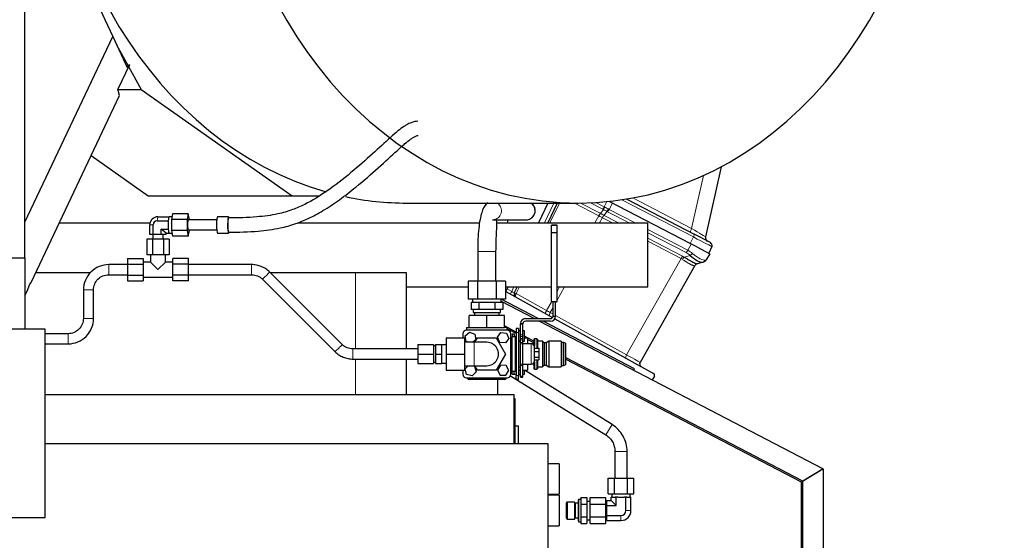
# Model space of a CAD drawing. Header units: inches. Extents: x 0 to 23760, y -13 to 16800.
# Tile 137 of 223: x 12421 to 13390, y 7403 to 7915. Entities that reach past the tile are written whole.
import ezdxf

# ---------------------------------------------------------------- set-up
doc = ezdxf.new("R2010")
doc.units = ezdxf.units.IN
doc.layers.add('254', color=7, linetype='Continuous', true_color=0xffffff)
doc.styles.add('latin_extended', font='simplex.shx')
doc.dimstyles.get("Standard").update_dxf_attribs({"dimtxt": 0.18, "dimasz": 0.18, "dimexe": 0.18, "dimexo": 0.0625, "dimgap": 0.09, "dimtad": 0, "dimtih": 1, "dimtoh": 1, "dimdec": 4, "dimzin": 0, "dimdsep": 46, "dimtxsty": 'Standard', "dimcen": 0.09, "dimadec": 0, "dimazin": 0, "dimtfac": 1, "dimtdec": 4, "dimtofl": 0, "dimtmove": 0, "dimatfit": 3, "dimfxl": 1, "dimtolj": 1, "dimtzin": 0, "dimarcsym": 0})

# ---------------------------------------------------------------- blocks, each defined once
blk = doc.blocks.new('_U5')
at = {"layer": '254', "color": 3, "linetype": 'Continuous', "lineweight": 13, "transparency": 16777216}
for p, q in [((12453.74, 8715.53), (14406.11, 8715.53)), ((14366.11, 6339.52), (14366.11, 8575.53)), ((11912.91, 6199.52), (14406.11, 6199.52))]:
    blk.add_line(p, q, dxfattribs=at)
at = {"layer": '254', "color": 3, "transparency": 16777216}
for points in [[(14389.44, 8575.53), (14342.78, 8575.53), (14366.11, 8715.53)], [(14342.78, 6339.52), (14389.44, 6339.52), (14366.11, 6199.52)]]:
    blk.add_solid(points, dxfattribs=at)
at = {"layer": 'Defpoints', "color": 0, "transparency": 16777216}
for p in [(12413.74, 8715.53), (14366.11, 8715.53), (11872.91, 6199.52)]:
    blk.add_point(p, dxfattribs=at)
at = {"layer": '254', "color": 2, "lineweight": 13, "transparency": 16777216, "insert": (14156.11, 7227.52), "char_height": 140, "attachment_point": 1, "rotation": 90, "style": 'latin_extended'}
blk.add_mtext('\\A1;2516', dxfattribs=at)

msp = doc.modelspace()

# ---------------------------------------------------------------- linework, layer by layer
at = {"layer": '254', "color": 2, "linetype": 'Continuous', "lineweight": 25}
for p, q in [((12420.111, 8097.493), (12512.766, 7898.794)), ((12426.408, 7681.03), (12426.408, 7932.019)), ((12426.408, 7716.195), (12512.766, 7898.794)), ((12512.766, 7898.794), (12526.95, 7868.375)), ((12516.603, 7890.565), (12527.922, 7870.128)), ((12529.205, 7871.018), (12517.831, 7846.97)), ((12529.205, 7871.018), (12526.571, 7869.188)), ((12526.95, 7868.375), (12529.205, 7871.018)), ((12528.387, 7869.288), (12540.921, 7846.656)), ((12432.473, 7656.789), (12519.504, 7840.811)), ((12519.504, 7840.811), (12517.831, 7846.97)), ((12517.915, 7846.656), (12540.921, 7846.656)), ((12540.921, 7846.656), (12689.367, 7742.03)), ((12491.533, 7781.669), (12547.773, 7742.03)), ((13111.344, 7770.748), (13096.09, 7701.942)), ((12547.773, 7742.03), (12689.367, 7742.03)), ((12689.367, 7742.03), (12715.519, 7742.03)), ((12802.05, 7735.019), (12970.682, 7735.019)), ((12941.016, 7735.018), (12931.718, 7715.526)), ((12950.126, 7735.019), (12940.829, 7715.526)), ((13081.126, 7695.116), (13001.953, 7736.33)), ((13018.494, 7738.993), (13084.767, 7704.494)), ((12571.678, 7724.487), (12570.52, 7719.003)), ((12587.062, 7724.487), (12571.678, 7724.487)), ((12587.062, 7724.487), (12585.905, 7719.003)), ((12588.22, 7719.003), (12587.062, 7724.487)), ((12460.259, 7715.527), (12549.522, 7715.527)), ((12549.263, 7704.018), (12549.263, 7713.518)), ((12552.422, 7704.018), (12552.422, 7713.518)), ((12556.433, 7717.559), (12567.351, 7717.559)), ((12557.286, 7721.601), (12568.204, 7721.601)), ((12567.351, 7717.559), (12567.369, 7717.643)), ((12567.351, 7717.391), (12567.351, 7717.559)), ((12568.186, 7721.516), (12568.204, 7721.601)), ((12568.204, 7721.601), (12568.222, 7721.516)), ((12571.051, 7721.518), (12568.204, 7721.518)), ((12570.52, 7719.003), (12570.52, 7708.033)), ((12585.905, 7719.003), (12570.52, 7719.003)), ((12585.905, 7719.003), (12585.905, 7708.033)), ((12615.085, 7718.518), (12587.062, 7718.518)), ((12587.062, 7718.518), (12587.062, 7718.518)), ((12588.22, 7718.518), (12588.22, 7719.003)), ((12626.764, 7721.518), (12615.846, 7721.518)), ((12615.846, 7721.518), (12615.846, 7721.518)), ((12626.764, 7721.518), (12626.764, 7721.518)), ((12694.58, 7715.527), (12873.736, 7715.527)), ((12886.39, 7718.518), (12919.174, 7718.518)), ((12890.79, 7715.527), (13039.37, 7715.527)), ((12901.093, 7718.525), (12901.093, 7715.534)), ((12944.542, 7713.295), (12944.542, 7713.291)), ((12950.042, 7713.295), (12944.542, 7713.295)), ((12944.542, 7706.009), (12944.542, 7713.292)), ((12944.542, 7713.291), (12950.042, 7713.291)), ((12950.042, 7713.295), (12950.042, 7713.291)), ((12950.042, 7706.009), (12950.042, 7713.292)), ((13039.37, 7652.527), (13039.37, 7715.527)), ((12552.422, 7704.018), (12549.263, 7704.018)), ((12552.286, 7704.018), (12552.286, 7699.518)), ((12560.444, 7704.018), (12552.422, 7704.018)), ((12565.309, 7705.435), (12560.444, 7709.476)), ((12560.444, 7704.018), (12560.444, 7709.476)), ((12560.444, 7709.476), (12567.351, 7709.476)), ((12565.309, 7704.018), (12560.444, 7704.018)), ((12562.286, 7699.518), (12562.286, 7704.018)), ((12565.309, 7705.435), (12568.204, 7705.435)), ((12565.309, 7704.018), (12565.309, 7705.435)), ((12567.351, 7709.476), (12567.351, 7709.645)), ((12567.369, 7709.392), (12567.351, 7709.476)), ((12568.204, 7705.435), (12568.186, 7705.519)), ((12568.222, 7705.519), (12568.204, 7705.435)), ((12568.204, 7705.518), (12571.051, 7705.518)), ((12570.52, 7708.033), (12571.678, 7702.548)), ((12585.905, 7708.033), (12570.52, 7708.033)), ((12587.062, 7702.548), (12571.678, 7702.548)), ((12585.905, 7708.033), (12587.062, 7702.548)), ((12587.013, 7708.534), (12587.062, 7708.518)), ((12587.062, 7708.518), (12615.085, 7708.518)), ((12587.062, 7702.548), (12588.22, 7708.033)), ((12588.22, 7708.033), (12588.22, 7708.518)), ((12615.768, 7705.544), (12615.846, 7705.518)), ((12615.846, 7705.518), (12626.764, 7705.518)), ((12626.686, 7705.544), (12626.764, 7705.518)), ((12944.542, 7638.291), (12944.542, 7706.009)), ((12944.542, 7706.009), (12950.042, 7706.009)), ((12950.042, 7638.291), (12950.042, 7706.009)), ((13100.883, 7696.104), (13084.767, 7704.494)), ((12551.801, 7699.518), (12546.316, 7699.518)), ((12546.316, 7699.518), (12546.316, 7684.018)), ((12562.771, 7699.518), (12551.801, 7699.518)), ((12551.801, 7699.518), (12551.801, 7684.018)), ((12568.256, 7699.518), (12562.771, 7699.518)), ((12562.771, 7699.518), (12562.771, 7684.018)), ((12568.256, 7699.518), (12568.256, 7684.018)), ((13087.427, 7691.835), (13081.126, 7695.116)), ((12551.801, 7684.018), (12546.316, 7684.018)), ((12549.786, 7684.018), (12549.786, 7677.018)), ((12562.771, 7684.018), (12551.801, 7684.018)), ((12568.256, 7684.018), (12562.771, 7684.018)), ((12564.786, 7677.018), (12564.786, 7684.018)), ((12871.912, 7687.518), (12871.912, 7658.325)), ((12889.912, 7658.325), (12889.912, 7687.518)), ((13087.427, 7691.835), (13100.181, 7685.196)), ((13100.181, 7685.196), (13096.735, 7679.105)), ((13102.228, 7692.199), (13099.256, 7685.678)), ((12040.908, 7681.03), (12426.408, 7681.03)), ((12426.408, 7681.03), (12426.408, 7611.019)), ((12527.286, 7680.487), (12542.786, 7680.487)), ((12527.286, 7680.487), (12527.286, 7675.003)), ((12527.286, 7675.003), (12527.286, 7664.033)), ((12527.286, 7675.003), (12542.786, 7675.003)), ((12542.786, 7680.487), (12542.786, 7675.003)), ((12549.786, 7677.018), (12542.786, 7677.018)), ((12542.786, 7675.003), (12542.786, 7664.033)), ((12549.786, 7677.018), (12557.286, 7669.518)), ((12557.286, 7669.518), (12564.786, 7677.018)), ((12571.786, 7677.018), (12564.786, 7677.018)), ((12571.786, 7675.003), (12571.786, 7680.487)), ((12587.286, 7680.487), (12571.786, 7680.487)), ((12571.786, 7664.033), (12571.786, 7675.003)), ((12587.286, 7675.003), (12571.786, 7675.003)), ((12587.286, 7675.003), (12587.286, 7680.487)), ((12587.286, 7664.033), (12587.286, 7675.003)), ((12649.441, 7674.518), (12587.286, 7674.518)), ((13085.487, 7673.432), (13031.639, 7578.256)), ((13093.618, 7677.011), (13087.727, 7675.266)), ((13094.389, 7677.24), (13093.618, 7677.011)), ((12490.801, 7666.527), (12437.058, 7666.527)), ((12527.286, 7664.033), (12527.286, 7658.548)), ((12527.286, 7664.033), (12542.786, 7664.033)), ((12542.786, 7664.033), (12542.786, 7658.548)), ((12571.786, 7658.548), (12571.786, 7664.033)), ((12587.286, 7664.033), (12571.786, 7664.033)), ((12587.286, 7664.518), (12649.441, 7664.518)), ((12587.286, 7658.548), (12587.286, 7664.033)), ((12738.522, 7595.906), (12667.116, 7667.207)), ((12751.823, 7666.527), (12667.79, 7666.527)), ((12801.76, 7666.527), (12751.823, 7666.527)), ((12801.76, 7591.52), (12801.76, 7666.527)), ((12428.477, 7648.339), (12431.141, 7655.173)), ((12431.141, 7655.173), (12432.473, 7656.789)), ((12527.286, 7658.548), (12542.786, 7658.548)), ((12542.786, 7662.018), (12571.786, 7662.018)), ((12587.286, 7658.548), (12571.786, 7658.548)), ((12660.05, 7660.13), (12731.456, 7588.829)), ((12871.674, 7658.325), (12862.437, 7658.325)), ((12862.437, 7658.325), (12862.437, 7640.325)), ((12890.15, 7658.325), (12871.674, 7658.325)), ((12871.674, 7658.325), (12871.674, 7640.325)), ((12899.387, 7658.325), (12890.15, 7658.325)), ((12890.15, 7658.325), (12890.15, 7640.325)), ((12899.387, 7658.325), (12899.387, 7640.325)), ((12426.408, 7643.963), (12428.477, 7648.339)), ((12483.912, 7649.518), (12483.912, 7621.519)), ((12493.912, 7621.519), (12493.912, 7649.518)), ((12801.76, 7652.527), (12862.44, 7652.527)), ((12899.387, 7647.742), (12899.524, 7648.029)), ((12899.388, 7652.527), (12944.541, 7652.527)), ((12899.524, 7648.029), (12900.775, 7650.651)), ((12899.524, 7648.029), (12945.642, 7622.465)), ((12901.67, 7652.528), (12900.775, 7650.651)), ((12910.78, 7652.527), (12907.944, 7646.582)), ((12950.04, 7652.527), (13039.37, 7652.527)), ((12871.674, 7640.325), (12862.437, 7640.325)), ((12867.367, 7637.325), (12865.324, 7637.325)), ((12865.324, 7637.325), (12865.324, 7630.325)), ((12866.912, 7640.325), (12866.912, 7637.325)), ((12871.075, 7637.325), (12867.367, 7637.325)), ((12873.118, 7637.325), (12871.075, 7637.325)), ((12890.15, 7640.325), (12871.674, 7640.325)), ((12877.204, 7637.325), (12873.118, 7637.325)), ((12873.118, 7637.325), (12873.118, 7630.325)), ((12884.62, 7637.325), (12877.204, 7637.325)), ((12888.706, 7637.325), (12884.62, 7637.325)), ((12890.749, 7637.325), (12888.706, 7637.325)), ((12888.706, 7637.325), (12888.706, 7630.325)), ((12899.387, 7640.325), (12890.15, 7640.325)), ((12894.457, 7637.325), (12890.749, 7637.325)), ((12896.5, 7637.325), (12894.457, 7637.325)), ((12894.912, 7637.325), (12894.912, 7640.325)), ((12894.915, 7638.521), (12927.956, 7621.321)), ((12931.535, 7621.325), (12895.032, 7640.327)), ((12895.688, 7639.985), (12895.85, 7640.325)), ((12896.5, 7637.325), (12896.5, 7630.325)), ((12944.542, 7638.291), (12950.042, 7638.291)), ((12946.042, 7623.821), (12946.042, 7638.291)), ((12948.542, 7623.821), (12948.542, 7638.291)), ((12869.221, 7630.325), (12865.324, 7630.325)), ((12867.412, 7630.325), (12867.412, 7627.325)), ((12867.412, 7627.325), (12880.912, 7627.325)), ((12868.912, 7627.325), (12868.912, 7624.525)), ((12873.118, 7630.325), (12869.221, 7630.325)), ((12880.912, 7630.325), (12873.118, 7630.325)), ((12888.706, 7630.325), (12880.912, 7630.325)), ((12880.912, 7627.325), (12894.412, 7627.325)), ((12892.603, 7630.325), (12888.706, 7630.325)), ((12896.5, 7630.325), (12892.603, 7630.325)), ((12892.912, 7624.525), (12892.912, 7627.325)), ((12894.412, 7627.325), (12894.412, 7630.325)), ((12880.912, 7624.525), (12863.591, 7624.525)), ((12863.591, 7612.525), (12863.591, 7624.525)), ((12898.232, 7624.525), (12880.912, 7624.525)), ((12880.912, 7612.525), (12880.912, 7624.525)), ((12898.232, 7612.525), (12898.232, 7624.525)), ((12913.912, 7616.322), (12916.412, 7616.322)), ((12913.912, 7605.358), (12913.912, 7616.322)), ((12913.919, 7616.579), (12916.425, 7616.579)), ((12916.412, 7605.358), (12916.412, 7616.322)), ((12918.912, 7621.322), (12943.542, 7621.322)), ((12943.542, 7618.822), (12918.912, 7618.822)), ((12932.757, 7618.822), (13211.74, 7473.593)), ((13026.217, 7572.036), (12936.34, 7618.823)), ((12947.831, 7621.252), (13044.993, 7567.394)), ((12446.408, 7611.019), (12014.908, 7611.019)), ((12468.912, 7606.519), (12446.407, 7606.519)), ((12446.408, 7425.519), (12446.408, 7611.019)), ((12857.412, 7606.525), (12857.412, 7602.518)), ((12859.655, 7604.49), (12863.985, 7608.06)), ((12860.912, 7612.525), (12863.591, 7612.525)), ((12860.912, 7612.525), (12860.912, 7610.025)), ((12900.912, 7610.025), (12860.912, 7610.025)), ((12863.591, 7612.525), (12880.912, 7612.525)), ((12863.985, 7608.06), (12869.242, 7606.095)), ((12869.242, 7606.095), (12870.169, 7600.561)), ((12880.912, 7612.525), (12898.232, 7612.525)), ((12891.331, 7603.117), (12894.634, 7607.654)), ((12894.634, 7607.654), (12900.214, 7607.063)), ((12900.912, 7612.525), (12898.232, 7612.525)), ((12909.918, 7608.163), (12898.233, 7614.246)), ((12898.662, 7612.525), (12898.239, 7612.745)), ((12900.214, 7607.063), (12902.493, 7601.934)), ((12900.912, 7610.025), (12900.912, 7612.525)), ((12909.913, 7606.668), (12900.914, 7611.353)), ((12904.412, 7566.525), (12904.412, 7606.525)), ((12905.912, 7606.525), (12907.912, 7606.525)), ((12905.912, 7606.525), (12905.912, 7603.525)), ((12907.912, 7606.525), (12907.912, 7603.525)), ((12909.912, 7611.525), (12909.912, 7607.525)), ((12911.912, 7611.525), (12909.912, 7611.525)), ((12909.912, 7607.525), (12909.912, 7565.525)), ((12911.912, 7611.525), (12911.912, 7607.525)), ((12913.912, 7609.225), (12911.912, 7609.225)), ((12911.912, 7607.525), (12911.912, 7565.525)), ((12917.912, 7609.225), (12916.412, 7609.225)), ((12917.912, 7604.225), (12917.912, 7609.225)), ((12446.407, 7596.519), (12468.912, 7596.519)), ((12812.861, 7596.018), (12828.361, 7596.018)), ((12812.861, 7596.018), (12812.861, 7586.518)), ((12828.361, 7596.018), (12828.361, 7586.518)), ((12830.286, 7596.018), (12830.286, 7586.518)), ((12830.286, 7596.018), (12836.286, 7596.018)), ((12836.286, 7596.018), (12836.286, 7586.518)), ((12840.912, 7602.519), (12840.912, 7586.519)), ((12840.912, 7602.519), (12858.912, 7602.519)), ((12858.912, 7602.519), (12858.912, 7586.519)), ((12868.412, 7598.018), (12858.912, 7598.018)), ((12860.582, 7598.955), (12859.655, 7604.49)), ((12863.089, 7598.018), (12860.582, 7598.955)), ((12870.169, 7600.561), (12867.086, 7598.018)), ((12869.076, 7598.018), (12871.674, 7602.518)), ((12869.077, 7598.018), (12871.675, 7602.519)), ((12871.674, 7602.518), (12871.675, 7602.518)), ((12871.675, 7602.519), (12890.15, 7602.519)), ((12890.149, 7602.519), (12899.387, 7586.519)), ((12893.61, 7597.988), (12891.331, 7603.117)), ((12899.19, 7597.397), (12893.61, 7597.988)), ((12902.493, 7601.934), (12899.19, 7597.397)), ((12904.412, 7602.525), (12905.912, 7602.525)), ((12905.012, 7601.522), (12904.412, 7600.922)), ((12905.012, 7571.522), (12905.012, 7601.522)), ((12905.912, 7601.522), (12905.012, 7601.522)), ((12905.912, 7603.525), (12905.912, 7603.522)), ((12905.912, 7569.522), (12905.912, 7603.522)), ((12908.812, 7603.522), (12905.912, 7603.522)), ((12907.912, 7603.525), (12907.912, 7603.522)), ((12911.912, 7599.225), (12913.912, 7599.225)), ((12913.912, 7599.025), (12911.912, 7599.025)), ((12913.912, 7603.879), (12913.912, 7605.358)), ((12913.912, 7601.862), (12913.912, 7603.879)), ((12913.912, 7600.447), (12913.912, 7601.862)), ((12913.912, 7597.901), (12913.912, 7600.447)), ((12913.912, 7596.495), (12913.912, 7597.901)), ((12913.912, 7576.558), (12913.912, 7596.495)), ((12916.412, 7603.879), (12916.412, 7605.358)), ((12916.412, 7601.862), (12916.412, 7603.879)), ((12916.412, 7600.447), (12916.412, 7601.862)), ((12916.412, 7597.901), (12916.412, 7600.447)), ((12916.412, 7599.225), (12917.912, 7599.225)), ((12916.412, 7596.495), (12916.412, 7597.901)), ((12924.412, 7596.522), (12916.412, 7596.522)), ((12916.412, 7576.558), (12916.412, 7596.495)), ((12917.912, 7599.225), (12917.912, 7604.225)), ((12917.912, 7602.525), (12920.912, 7602.525)), ((12920.75, 7602.525), (12917.918, 7603.999)), ((12920.912, 7602.525), (12920.912, 7596.522)), ((12926.944, 7596.525), (12920.912, 7596.525)), ((12927.219, 7599.157), (12920.913, 7602.44)), ((12927.212, 7597.663), (12920.92, 7600.938)), ((12927.712, 7601.525), (12927.212, 7601.025)), ((12927.212, 7601.025), (12927.212, 7595.122)), ((12927.712, 7601.525), (12927.712, 7594.187)), ((12930.212, 7601.525), (12927.712, 7601.525)), ((12930.212, 7601.525), (12930.212, 7592.28)), ((12930.712, 7601.025), (12930.212, 7601.525)), ((12930.712, 7601.025), (12930.712, 7592.28)), ((12935.712, 7599.025), (12930.912, 7599.025)), ((12935.712, 7599.025), (12935.712, 7574.025)), ((12937.212, 7597.525), (12935.712, 7599.025)), ((12937.212, 7597.525), (12937.212, 7575.525)), ((12939.212, 7597.525), (12937.212, 7597.525)), ((12942.012, 7599.025), (12939.212, 7597.525)), ((12939.212, 7597.525), (12939.212, 7575.525)), ((12942.012, 7599.025), (12942.012, 7574.025)), ((12953.912, 7599.025), (12942.012, 7599.025)), ((12953.912, 7599.025), (12953.912, 7574.025)), ((12954.412, 7597.825), (12953.912, 7599.025)), ((12954.412, 7597.825), (12954.412, 7575.225)), ((12956.412, 7597.825), (12954.412, 7597.825)), ((12956.412, 7597.825), (12956.412, 7575.225)), ((12958.412, 7597.025), (12956.412, 7597.825)), ((12958.412, 7597.025), (12958.412, 7576.025)), ((12812.861, 7591.518), (12749.131, 7591.518)), ((12812.861, 7586.518), (12828.361, 7586.518)), ((12812.861, 7586.518), (12812.861, 7577.018)), ((12830.286, 7594.518), (12828.361, 7594.518)), ((12828.361, 7586.518), (12828.361, 7577.018)), ((12830.286, 7586.518), (12830.286, 7577.018)), ((12830.286, 7586.518), (12836.286, 7586.518)), ((12840.912, 7595.518), (12836.286, 7595.518)), ((12836.286, 7586.518), (12836.286, 7577.018)), ((12840.912, 7586.519), (12840.912, 7570.519)), ((12840.912, 7586.519), (12858.912, 7586.519)), ((12858.912, 7586.519), (12858.912, 7570.519)), ((12899.388, 7586.519), (12890.15, 7570.519)), ((12927.912, 7580.022), (12927.912, 7593.022)), ((12927.912, 7592.281), (12931.912, 7592.281)), ((12927.912, 7589.049), (12931.912, 7589.049)), ((12931.912, 7592.281), (12931.912, 7589.049)), ((12931.912, 7589.049), (12931.912, 7583.29)), ((12749.131, 7581.518), (12812.861, 7581.518)), ((12801.76, 7546.527), (12801.76, 7581.518)), ((12812.861, 7577.018), (12828.361, 7577.018)), ((12828.361, 7578.518), (12830.286, 7578.518)), ((12830.286, 7577.018), (12836.286, 7577.018)), ((12836.286, 7577.518), (12840.912, 7577.518)), ((12913.912, 7575.153), (12913.912, 7576.558)), ((12916.412, 7575.153), (12916.412, 7576.558)), ((12916.412, 7576.522), (12924.412, 7576.522)), ((12920.912, 7576.522), (12920.912, 7570.525)), ((12926.944, 7576.525), (12924.567, 7576.525)), ((12927.212, 7577.921), (12927.212, 7572.025)), ((12927.712, 7578.855), (12927.712, 7571.525)), ((12927.912, 7583.29), (12931.912, 7583.29)), ((12927.912, 7580.763), (12931.912, 7580.763)), ((12930.212, 7580.762), (12930.212, 7571.525)), ((12930.712, 7580.763), (12930.712, 7572.025)), ((12931.912, 7583.29), (12931.912, 7580.763)), ((13190.629, 7460.536), (12958.405, 7581.425)), ((13191.739, 7461.457), (12958.412, 7582.919)), ((12840.912, 7570.519), (12858.912, 7570.519)), ((12857.412, 7570.519), (12857.412, 7566.525)), ((12858.912, 7575.018), (12868.412, 7575.018)), ((12859.474, 7571.912), (12862.506, 7575.018)), ((12860.992, 7566.51), (12859.474, 7571.912)), ((12870.35, 7569.138), (12866.43, 7565.123)), ((12866.96, 7575.018), (12868.832, 7574.541)), ((12868.832, 7574.541), (12870.35, 7569.138)), ((12871.674, 7570.518), (12869.076, 7575.019)), ((12871.675, 7570.519), (12869.077, 7575.019)), ((12890.15, 7570.518), (12871.674, 7570.518)), ((12890.15, 7570.519), (12871.675, 7570.519)), ((12894.291, 7575.487), (12891.304, 7570.736)), ((12891.304, 7570.736), (12893.926, 7565.774)), ((12899.898, 7575.276), (12894.291, 7575.487)), ((12899.533, 7565.563), (12902.52, 7570.315)), ((12902.52, 7570.315), (12899.898, 7575.276)), ((12904.412, 7572.122), (12905.012, 7571.522)), ((12904.412, 7570.525), (12905.912, 7570.525)), ((12905.012, 7571.522), (12905.912, 7571.522)), ((12905.912, 7566.525), (12905.912, 7569.525)), ((12905.912, 7569.522), (12908.812, 7569.522)), ((12907.912, 7566.525), (12907.912, 7569.525)), ((12907.912, 7566.833), (12909.912, 7566.833)), ((12911.912, 7574.018), (12913.912, 7574.018)), ((12911.912, 7570.525), (12913.912, 7570.525)), ((12911.912, 7566.833), (12913.912, 7566.833)), ((12913.912, 7564.772), (12913.912, 7575.153)), ((12916.412, 7564.772), (12916.412, 7575.153)), ((12916.412, 7570.525), (12920.912, 7570.525)), ((12916.412, 7566.833), (12917.912, 7566.833)), ((12917.912, 7566.833), (12917.912, 7570.525)), ((13004.251, 7517.091), (12918.094, 7570.525)), ((12927.212, 7572.025), (12927.712, 7571.525)), ((12927.712, 7571.525), (12930.212, 7571.525)), ((12930.212, 7571.525), (12930.712, 7572.025)), ((12930.912, 7574.025), (12935.712, 7574.025)), ((12935.712, 7574.025), (12937.212, 7575.525)), ((12937.212, 7575.525), (12939.212, 7575.525)), ((12939.212, 7575.525), (12942.012, 7574.025)), ((12942.012, 7574.025), (12953.912, 7574.025)), ((12953.912, 7574.025), (12954.412, 7575.225)), ((12954.412, 7575.225), (12956.412, 7575.225)), ((12956.412, 7575.225), (12958.412, 7576.025)), ((13025.452, 7570.568), (13026.217, 7572.036)), ((12860.912, 7563.025), (12900.912, 7563.025)), ((12866.43, 7565.123), (12860.992, 7566.51)), ((12897.912, 7561.525), (12863.912, 7561.525)), ((12891.537, 7561.526), (12891.537, 7546.527)), ((12893.926, 7565.774), (12899.533, 7565.563)), ((12904.103, 7565.082), (12997.926, 7506.893)), ((12905.912, 7566.525), (12907.912, 7566.525)), ((12909.912, 7561.525), (12909.912, 7565.525)), ((12911.912, 7561.525), (12909.912, 7561.525)), ((12911.912, 7561.525), (12911.912, 7565.525)), ((12913.912, 7563.822), (12913.912, 7564.772)), ((12913.912, 7564.772), (12916.412, 7564.772)), ((12913.912, 7563.822), (12916.412, 7563.822)), ((12916.412, 7563.822), (12916.412, 7564.772)), ((13045.764, 7564.66), (13043.725, 7561.056)), ((12446.394, 7546.527), (12907.907, 7546.527)), ((12908.916, 7542.519), (12907.894, 7542.519)), ((12907.907, 7498.508), (12907.907, 7546.527)), ((12908.916, 7527.519), (12908.916, 7542.519)), ((12908.916, 7498.518), (12908.916, 7527.519)), ((12911.916, 7515.519), (12908.916, 7515.519)), ((12911.916, 7498.518), (12911.916, 7515.519)), ((12446.408, 7498.519), (12940.941, 7498.519)), ((12940.941, 7498.519), (12940.941, 7345.115)), ((13006.912, 7490.746), (13006.912, 7464.519)), ((13018.912, 7464.519), (13018.912, 7490.746)), ((12951.916, 7478.519), (12940.941, 7478.519)), ((12951.916, 7478.519), (12951.916, 7463.519)), ((13211.63, 7473.279), (13190.629, 7460.536)), ((13211.74, 7473.593), (13191.739, 7461.457)), ((13211.74, 7473.593), (13211.713, 6945.766)), ((12951.916, 7463.519), (12951.916, 7448.519)), ((13000.21, 7464.519), (13006.561, 7464.519)), ((13000.21, 7449.019), (13000.21, 7464.519)), ((13006.561, 7464.519), (13019.263, 7464.519)), ((13006.561, 7449.019), (13006.561, 7464.519)), ((13019.263, 7464.519), (13025.614, 7464.519)), ((13019.263, 7449.019), (13019.263, 7464.519)), ((13025.614, 7449.019), (13025.614, 7464.519)), ((13190.604, 6950.592), (13190.629, 7460.536)), ((13191.714, 6950.66), (13191.739, 7461.457)), ((12940.941, 7448.519), (12951.916, 7448.519)), ((12951.916, 7447.519), (12940.941, 7447.519)), ((12951.916, 7447.519), (12951.916, 7432.519)), ((12971.067, 7443.517), (12970.912, 7442.417)), ((12970.912, 7442.417), (12970.912, 7422.62)), ((12971.067, 7443.517), (12971.067, 7421.52)), ((12973.512, 7443.517), (12971.067, 7443.517)), ((12973.512, 7445.22), (12973.512, 7438.869)), ((12973.512, 7445.22), (12979.412, 7445.22)), ((12979.412, 7445.22), (12979.412, 7438.869)), ((12982.412, 7441.517), (12979.412, 7441.517)), ((12982.412, 7438.869), (12982.412, 7445.22)), ((12982.412, 7445.22), (12997.912, 7445.22)), ((12997.912, 7438.869), (12997.912, 7445.22)), ((12998.912, 7442.333), (13003.097, 7442.333)), ((12998.912, 7437.426), (12998.912, 7442.333)), ((13000.21, 7449.019), (13006.561, 7449.019)), ((13004.072, 7445.519), (13003.097, 7445.519)), ((13003.097, 7442.333), (13003.097, 7445.519)), ((13008.005, 7437.426), (13003.097, 7442.333)), ((13003.912, 7449.019), (13003.912, 7445.519)), ((13004.072, 7445.519), (13007.03, 7445.519)), ((13006.561, 7449.019), (13019.263, 7449.019)), ((13008.005, 7445.519), (13007.03, 7445.519)), ((13009.954, 7445.519), (13008.005, 7445.519)), ((13008.005, 7437.426), (13008.005, 7445.519)), ((13009.954, 7445.519), (13015.87, 7445.519)), ((13017.819, 7445.519), (13015.87, 7445.519)), ((13018.794, 7445.519), (13017.819, 7445.519)), ((13017.819, 7432.519), (13017.819, 7445.519)), ((13018.794, 7445.519), (13021.752, 7445.519)), ((13019.263, 7449.019), (13025.614, 7449.019)), ((13022.727, 7445.519), (13021.752, 7445.519)), ((13021.912, 7445.519), (13021.912, 7449.019)), ((13022.727, 7432.519), (13022.727, 7445.519)), ((12951.916, 7432.519), (12951.916, 7417.519)), ((12958.912, 7439.889), (12958.912, 7425.148)), ((12959.87, 7440.848), (12959.87, 7424.189)), ((12967.167, 7440.848), (12959.87, 7440.848)), ((12967.167, 7440.848), (12967.167, 7424.189)), ((12967.762, 7439.816), (12967.762, 7425.221)), ((12970.912, 7439.816), (12967.762, 7439.816)), ((12973.512, 7438.869), (12973.512, 7426.168)), ((12973.512, 7438.869), (12979.412, 7438.869)), ((12979.412, 7438.869), (12979.412, 7426.168)), ((12982.412, 7426.168), (12982.412, 7438.869)), ((12982.412, 7438.869), (12997.912, 7438.869)), ((12997.912, 7426.168), (12997.912, 7438.869)), ((12998.912, 7438.516), (12997.912, 7438.516)), ((12998.912, 7427.611), (12998.912, 7437.426)), ((12998.912, 7437.426), (13008.005, 7437.426)), ((12042.307, 7425.519), (12446.408, 7425.519)), ((12959.87, 7424.189), (12967.167, 7424.189)), ((12967.762, 7425.221), (12970.912, 7425.221)), ((12970.912, 7422.62), (12971.067, 7421.52)), ((12971.067, 7421.52), (12973.512, 7421.52)), ((12973.512, 7426.168), (12973.512, 7419.817)), ((12973.512, 7426.168), (12979.412, 7426.168)), ((12979.412, 7426.168), (12979.412, 7419.817)), ((12979.412, 7423.52), (12982.412, 7423.52)), ((12982.412, 7419.817), (12982.412, 7426.168)), ((12982.412, 7426.168), (12997.912, 7426.168)), ((12997.912, 7426.521), (12998.912, 7426.521)), ((12997.912, 7419.817), (12997.912, 7426.168)), ((12998.912, 7422.704), (12998.912, 7427.611)), ((12998.912, 7427.611), (13012.912, 7427.611)), ((12998.912, 7422.704), (13012.912, 7422.704)), ((12940.941, 7417.519), (12951.916, 7417.519)), ((12973.512, 7419.817), (12979.412, 7419.817)), ((12982.412, 7419.817), (12997.912, 7419.817))]:
    msp.add_line(p, q, dxfattribs=at)
at = {"layer": '254', "color": 110, "linetype": 'Continuous', "lineweight": 13}
for p, q in [((13082.444, 7709.977), (13094.023, 7762.209)), ((12937.505, 7715.526), (12946.802, 7735.017)), ((12952.268, 7735.018), (12942.97, 7715.526)), ((12991.036, 7722.604), (12967.188, 7735.019)), ((12973.092, 7735.029), (12992.336, 7725.01)), ((12994.965, 7728.997), (12982.9, 7735.277)), ((12988.294, 7735.556), (12996.267, 7731.405)), ((12996.267, 7731.405), (12998.898, 7736.399)), ((13004.482, 7735.014), (13001.222, 7728.826)), ((13002.161, 7736.737), (13001.953, 7736.33)), ((13084.098, 7701.637), (13013.775, 7738.245)), ((13024.612, 7740.082), (13082.444, 7709.977)), ((12987.145, 7715.526), (12991.036, 7722.604)), ((12992.811, 7724.756), (12995.611, 7728.647)), ((12999.055, 7726.854), (12996.224, 7722.92)), ((12996.224, 7722.92), (13010.427, 7715.527)), ((13020.84, 7715.527), (12999.696, 7726.534)), ((13001.222, 7728.826), (13026.769, 7715.527)), ((12552.422, 7713.518), (12549.263, 7713.518)), ((12556.433, 7717.559), (12557.286, 7721.601)), ((12994.686, 7720.654), (12991.867, 7715.526)), ((13004.535, 7715.527), (12994.706, 7720.644)), ((13077.065, 7686.258), (13039.369, 7705.881)), ((13039.371, 7708.967), (13078.59, 7688.551)), ((13039.369, 7700.461), (13073.546, 7682.669)), ((13072.029, 7680.392), (13039.369, 7697.394)), ((13078.59, 7688.551), (13082.037, 7694.642)), ((13081.126, 7695.116), (13084.098, 7701.637)), ((12889.912, 7687.518), (12871.913, 7687.518)), ((13075.047, 7681.811), (13081.007, 7683.577)), ((12508.912, 7674.518), (12508.912, 7664.518)), ((12649.441, 7674.518), (12649.441, 7669.518)), ((13018.432, 7585.66), (13072.029, 7680.392)), ((12649.441, 7669.518), (12649.441, 7664.518)), ((12751.823, 7591.52), (12751.823, 7666.527)), ((12660.05, 7660.13), (12660.05, 7660.13)), ((12493.912, 7649.518), (12483.912, 7649.518)), ((12900.775, 7650.651), (12905.351, 7648.114)), ((12905.351, 7648.114), (12907.457, 7652.528)), ((12912.922, 7652.528), (12909.762, 7645.903)), ((12909.762, 7645.903), (12939.741, 7629.285)), ((12957.239, 7652.528), (12950.042, 7639.436)), ((12950.043, 7648.026), (12952.517, 7652.528)), ((12939.741, 7629.285), (12944.692, 7638.292)), ((12949.414, 7638.292), (12948.543, 7636.707)), ((12946.042, 7632.158), (12943.358, 7627.275)), ((12943.358, 7627.275), (12946.043, 7625.786)), ((12493.912, 7621.519), (12483.912, 7621.519)), ((12948.543, 7624.401), (13018.432, 7585.66)), ((12468.912, 7606.519), (12468.912, 7601.519)), ((12911.912, 7607.525), (12909.912, 7607.525)), ((12468.912, 7601.519), (12468.912, 7596.519)), ((12868.412, 7598.018), (12868.412, 7575.018)), ((12905.912, 7603.525), (12907.912, 7603.525)), ((12908.812, 7569.522), (12908.812, 7603.522)), ((12913.912, 7605.358), (12916.412, 7605.358)), ((12913.912, 7603.879), (12916.412, 7603.879)), ((12913.912, 7601.862), (12916.412, 7601.862)), ((12913.912, 7600.447), (12916.412, 7600.447)), ((12913.912, 7597.901), (12916.412, 7597.901)), ((12913.912, 7596.495), (12916.412, 7596.495)), ((12924.412, 7576.522), (12924.412, 7596.522)), ((12930.912, 7599.025), (12930.912, 7592.281)), ((12749.131, 7591.518), (12749.131, 7586.518)), ((12749.131, 7586.518), (12749.131, 7581.518)), ((12751.823, 7546.527), (12751.823, 7581.518)), ((12913.912, 7576.558), (12916.412, 7576.558)), ((12930.912, 7580.762), (12930.912, 7574.025)), ((12913.912, 7575.153), (12916.412, 7575.153)), ((12911.912, 7565.525), (12909.912, 7565.525)), ((12908.916, 7527.519), (12907.894, 7527.519)), ((12997.926, 7506.893), (13004.251, 7517.091)), ((13017.819, 7432.519), (13022.727, 7432.519)), ((13012.912, 7427.611), (13012.912, 7422.704))]:
    msp.add_line(p, q, dxfattribs=at)
at = {"layer": '254', "color": 2, "linetype": 'Continuous', "lineweight": 25}
for centre, radius, start, end in [((13099.995, 7701.076), 4, 167.5, 242.5), ((13099.498, 7693.443), 3, 335.5, 62.5), ((13088.969, 7671.462), 4, 106.5, 150.5), ((13093.253, 7681.075), 4, 286.5, 330.5), ((12910.652, 7645.291), 3, 154.5, 241), ((12918.912, 7616.322), 5, 177.054675, 180), ((12918.912, 7616.322), 5, 90, 177.054675), ((12918.912, 7616.322), 2.5, 174.101531, 180), ((12918.912, 7616.322), 2.5, 90, 174.101531), ((12943.542, 7623.822), 2.5, 270, 0), ((12943.542, 7623.822), 5, 270, 0), ((12860.912, 7606.525), 3.5, 90, 180), ((12900.912, 7606.525), 3.5, 0, 90), ((12880.912, 7586.519), 11.5, 269.971875, 89.9775), ((12924.412, 7593.022), 3.5, 0, 90), ((12925.212, 7597.525), 2, 306.094219, 0), ((12930.912, 7599.225), 0.2, 180, 270), ((12924.412, 7580.022), 3.5, 270, 0), ((12925.212, 7575.525), 2, 0, 53.734219), ((13034.25, 7576.779), 3, 150.5, 241), ((12930.912, 7573.825), 0.2, 90, 180), ((13044.023, 7565.645), 2, 330.5, 61), ((12860.912, 7566.525), 3.5, 180, 270), ((12863.912, 7564.525), 3, 210.000938, 270), ((12897.912, 7564.525), 3, 270, 329.999062), ((12900.912, 7566.525), 3.5, 270, 0), ((13012.912, 7432.519), 9.815, 270, 0), ((13012.912, 7432.519), 4.907, 270, 0)]:
    msp.add_arc(centre, radius, start, end, dxfattribs=at)
for centre, major_axis, ratio, start_param, end_param in [((12802.05, 8165.519), (0, -430.5), 0.819152, 3.2347167, 6.0565507), ((12970.682, 8165.519), (0, -430.5), 0.819152, 3.2347167, 9.3316539), ((12802.05, 8165.519), (0, -430.5), 0.819152, 6.1113279, 6.2831853), ((12557.286, 7713.518), (0, -8.083), 0.9925462, 3.1415927, 4.712389), ((12556.433, 7713.518), (0, 4.041), 0.9925462, 0, 1.5707963), ((12568.204, 7713.518), (0, -8), 0.1218693, 4.2070285, 5.2177495), ((12568.204, 7713.518), (0, -8), 0.1218693, 4.1705519, 4.2070285), ((12568.204, 7713.518), (0, -8), 0.1218693, 3.1598309, 4.1705519), ((12568.204, 7713.518), (0, -8), 0.1218693, 3.1233544, 3.1598309), ((12587.062, 7713.518), (0, 5), 0.1218693, 0, 3.0610722), ((12615.846, 7713.518), (0, 8), 0.1218693, 0, 3.0610722), ((12626.764, 7713.518), (0, 8), 0.1218693, 0, 3.0610722), ((12886.39, 7727.518), (0, 9), 0.9905777, 3.1415927, 3.1939198), ((12568.204, 7713.518), (0, -8), 0.1218693, 5.2177495, 5.254226), ((12568.204, 7713.518), (0, -8), 0.1218693, 5.254226, 6.264947), ((12568.204, 7713.518), (0, -8), 0.1218693, 6.264947, 6.3014236), ((13077.811, 7700.489), (-16.664, 23.061), 0.3072628, 2.1502579, 3.0340948), ((13088.863, 7671.431), (1.136, -3.835), 0.9934032, 3.1415927, 3.910304)]:
    msp.add_ellipse(centre, major_axis=major_axis, ratio=ratio, start_param=start_param, end_param=end_param, dxfattribs=at)
at = {"layer": '254', "color": 110, "linetype": 'Continuous', "lineweight": 13}
for centre, major_axis, ratio, start_param, end_param in [((12886.39, 7727.518), (0, 9), 0.9905777, 3.1939198, 5.6974746), ((12919.174, 7727.518), (0, 9), 0.9905777, 3.1415927, 5.6974746), ((12991.094, 7722.413), (-1.847, -3.548), 0.0348995, 3.9095375, 4.6767843), ((12978.762, 7701.756), (14.681, 19.331), 0.8196686, 0.1204999, 0.1429534), ((12991.568, 7722.159), (-1.926, -3.506), 0.058133, 3.9105847, 4.6776128), ((12980.005, 7704.353), (23.608, 7.311), 0.9433493, 0.7388974, 0.7613507), ((12995.471, 7720.069), (-1.851, -3.546), 0.2419645, 3.9097584, 4.673399), ((12995.492, 7720.058), (-1.847, -3.548), 0.2419219, 3.9095375, 4.6731191), ((12996.208, 7731.594), (1.847, 3.548), 0.0348995, 3.9095375, 4.6774824), ((12983.53, 7709.02), (22.389, 6.999), 0.960838, 0.7359065, 0.7678868), ((12996.854, 7731.244), (1.96, 3.487), 0.0679389, 3.9111856, 4.6795426), ((13000.195, 7740.893), (-22.885, 14.404), 0.4758532, 1.6687068, 1.8140579), ((12984.773, 7711.617), (-25.255, 9.703), 0.8427876, 4.5457316, 4.5777119), ((13000.195, 7740.893), (-23.178, 13.919), 0.3756022, 1.6588614, 1.8042124), ((12999.788, 7729.717), (1.73, 3.607), 0.2095523, 3.902155, 4.670512), ((12984.04, 7708.754), (24.524, 7.667), 0.7774597, 0.6632082, 0.6951883), ((13000.429, 7729.396), (1.847, 3.548), 0.2419219, 3.9095375, 4.6774824), ((12984.773, 7711.616), (28.476, 0.169), 0.738431, 0.9505581, 0.9825382), ((13083.397, 7709.717), (1.847, 3.548), 0.2419219, 1.6231562, 3.1415927), ((13077.956, 7712.549), (-18.134, 10.607), 0.00224, 3.1423129, 4.4636253), ((13083.382, 7701.833), (1.385, 2.661), 0.2419219, 4.7647489, 6.2831853), ((13078.181, 7704.541), (-24.047, 12.341), 0.0045296, 3.1418037, 4.4661133), ((13077.797, 7689.121), (1.847, 3.548), 0.2419219, 3.9095375, 4.6774824), ((13060.775, 7668.809), (25.026, 7.413), 0.753739, 0.4419184, 0.6627493), ((13061.507, 7671.671), (28.804, 0.399), 0.722843, 0.7050916, 0.9259224), ((13081.739, 7686.439), (2.644, 3.001), 0.4458674, 3.9942267, 4.7811627), ((13077.811, 7700.489), (-18.953, 21.143), 0.2465223, 2.1198236, 3.0036605), ((13072.814, 7679.806), (-1.847, -3.548), 0.2419219, 3.9095375, 4.6731191), ((13055.76, 7661.504), (21.454, 14.341), 0.7066027, 0.2989552, 0.3739732), ((13074.315, 7678.949), (-2.122, -3.391), 0.3160454, 3.9317134, 4.6962714), ((13056.492, 7664.367), (26.111, 7.967), 0.7536205, 0.5797521, 0.65477), ((13055.842, 7661.65), (29.645, 11.783), 0.002496, 6.2800837, 6.3599312), ((13092.482, 7680.847), (-1.136, 3.835), 0.9510037, 3.1415927, 3.9285287), ((13061.507, 7671.671), (35.228, 7.434), 0.0022709, 6.0603513, 6.2811821), ((12663.583, 7663.669), (-3.533, -3.538), 0.038281, 0, 3.1415927), ((12905.395, 7648.205), (-1.454, -2.624), 0.0020575, 0, 1.5371699), ((12905.395, 7648.205), (-2.55, 1.623), 0.0331858, 1.5748603, 3.1456566), ((12909.75, 7645.721), (1.805, -0.861), 0.0587977, 3.1415927, 4.6729666), ((12909.791, 7645.808), (1.805, -0.861), 0.0368135, 1.6044165, 3.1415927), ((12910.652, 7645.291), (1.454, 2.624), 0.3572125, 1.6318829, 3.1415927), ((12909.776, 7645.776), (1.401, 2.654), 0.0238693, 1.5356305, 1.631396), ((12939.785, 7629.142), (-1.454, -2.624), 0.0358188, 4.67771, 6.2831853), ((12939.067, 7629.54), (-17.487, 9.706), 0.0052231, 4.4674049, 4.6767291), ((12943.947, 7626.835), (-1.454, -2.624), 0.2428118, 4.6794646, 6.2831853), ((12734.989, 7592.368), (-3.533, -3.538), 0.038281, 0, 3.1415927), ((13019.021, 7585.221), (-1.454, -2.624), 0.2428118, 4.6794646, 6.2831853), ((13014.133, 7587.93), (-17.506, 9.674), 0.0047621, 3.1415449, 4.4669268), ((13012.912, 7490.746), (6, 0), 0.000002, 0, 3.1415927)]:
    msp.add_ellipse(centre, major_axis=major_axis, ratio=ratio, start_param=start_param, end_param=end_param, dxfattribs=at)
at = {"layer": '254', "color": 2, "linetype": 'Continuous', "lineweight": 25}
for points, knots in [([(12813.122, 7815.515), (12811.025, 7815.459), (12807.477, 7814.719), (12802.586, 7812.341), (12798.444, 7809.785), (12793.32, 7805.961), (12783.807, 7797.683), (12768.769, 7783.615), (12747.542, 7764.804), (12725.267, 7747.374), (12705.52, 7735.23), (12689.083, 7728.017), (12673.352, 7723.461), (12652.465, 7720.903), (12636.143, 7720.265), (12626.764, 7720.54)], [0, 0, 0, 0, 0.0736301, 0.1192757, 0.1482114, 0.2018747, 0.2634006, 0.3770152, 0.4914704, 0.6068349, 0.7035751, 0.7532041, 0.8111839, 0.8928229, 1, 1, 1, 1]), ([(12626.763, 7706.541), (12636.551, 7706.247), (12653.627, 7706.894), (12675.585, 7709.678), (12692.062, 7714.225), (12706.113, 7720.033), (12720.608, 7727.883), (12736.368, 7738.373), (12754.833, 7752.718), (12774.536, 7769.894), (12790.561, 7784.851), (12800.348, 7793.589), (12805.27, 7797.463), (12808.847, 7799.782), (12811.535, 7801.108), (12812.866, 7801.578), (12813.268, 7801.522)], [0, 0, 0, 0, 0.1099194, 0.1933533, 0.2521195, 0.3013198, 0.3621239, 0.434668, 0.5118193, 0.6259855, 0.7386846, 0.7996709, 0.8536707, 0.882602, 0.9271477, 1, 1, 1, 1]), ([(12881.779, 7735.156), (12881.218, 7734.787), (12878.564, 7732.52), (12876.133, 7727.413), (12874.056, 7718.701), (12872.847, 7709.925), (12872.088, 7699.257), (12871.908, 7691.604), (12871.913, 7687.518)], [0, 0, 0, 0, 0.0607836, 0.3183048, 0.4685468, 0.6324022, 0.8098327, 1, 1, 1, 1]), ([(12919.598, 7718.519), (12920.423, 7718.528), (12921.914, 7718.741), (12924.364, 7719.762), (12926.48, 7721.552), (12927.864, 7723.898), (12928.528, 7726.289), (12928.556, 7729.063), (12927.648, 7731.686), (12926.139, 7733.722), (12925.095, 7734.618), (12924.498, 7735.016), (12924.488, 7735.023)], [0, 0, 0, 0, 0.1056495, 0.1986694, 0.3447034, 0.4612229, 0.551472, 0.6677777, 0.8206807, 0.9061294, 0.9984831, 1, 1, 1, 1]), ([(12625.921, 7714.688), (12625.885, 7712.878), (12625.994, 7709.029), (12626.446, 7706.713), (12626.716, 7706.539), (12626.763, 7706.541)], [0, 0, 0, 0, 0.4526935, 0.9053871, 1, 1, 1, 1]), ([(12626.752, 7720.539), (12626.579, 7720.512), (12626.184, 7719.469), (12625.958, 7716.498), (12625.921, 7714.688)], [0, 0, 0, 0, 0.4357853, 1, 1, 1, 1]), ([(12889.911, 7687.518), (12889.92, 7690.683), (12889.999, 7696.506), (12890.344, 7704.432), (12890.71, 7710.566), (12890.904, 7714.849), (12890.785, 7717.231), (12890.471, 7717.987), (12890.286, 7718.209)], [0, 0, 0, 0, 0.2088321, 0.403308, 0.5842677, 0.7512927, 0.9040392, 1, 1, 1, 1]), ([(12508.912, 7674.518), (12505.501, 7674.454), (12499.2, 7673.2), (12490.776, 7667.654), (12485.23, 7659.23), (12483.976, 7652.929), (12483.912, 7649.518)], [0, 0, 0, 0, 0.2490462, 0.5, 0.7509538, 1, 1, 1, 1]), ([(12667.116, 7667.206), (12665.957, 7668.342), (12663.432, 7670.394), (12659.05, 7672.723), (12654.302, 7674.171), (12651.064, 7674.502), (12649.441, 7674.518)], [0, 0, 0, 0, 0.2454876, 0.5000169, 0.7545363, 1, 1, 1, 1]), ([(13075.047, 7681.811), (13075.479, 7681.563), (13075.904, 7681.317), (13076.74, 7680.83), (13077.151, 7680.588), (13077.657, 7680.291), (13077.758, 7680.232), (13077.959, 7680.114), (13078.059, 7680.055), (13078.356, 7679.88), (13078.552, 7679.765), (13079.132, 7679.425), (13079.508, 7679.205), (13080.242, 7678.778), (13080.6, 7678.572), (13081.296, 7678.174), (13081.635, 7677.982), (13082.13, 7677.707), (13082.292, 7677.617), (13082.532, 7677.485), (13082.611, 7677.442), (13082.73, 7677.378), (13082.769, 7677.356), (13082.847, 7677.314), (13083.196, 7677.125), (13083.528, 7676.95), (13084.09, 7676.66), (13084.625, 7676.391), (13085.106, 7676.162), (13085.559, 7675.955), (13085.773, 7675.861), (13086.021, 7675.757), (13086.07, 7675.736), (13086.166, 7675.697), (13086.214, 7675.678), (13086.352, 7675.623), (13086.44, 7675.589), (13086.691, 7675.496), (13086.841, 7675.444), (13087.109, 7675.36), (13087.227, 7675.328), (13087.428, 7675.281), (13087.512, 7675.267), (13087.646, 7675.255), (13087.695, 7675.257), (13087.727, 7675.266)], [0, 0, 0, 0, 0.0625, 0.0625, 0.125, 0.125, 0.140625, 0.140625, 0.15625, 0.15625, 0.1875, 0.1875, 0.25, 0.25, 0.3125, 0.3125, 0.375, 0.375, 0.40625, 0.40625, 0.421875, 0.421875, 0.4296875, 0.4296875, 0.4375, 0.5, 0.5, 0.5625, 0.625, 0.625, 0.6875, 0.6875, 0.703125, 0.703125, 0.71875, 0.71875, 0.75, 0.75, 0.8125, 0.8125, 0.875, 0.875, 0.9375, 0.9375, 1, 1, 1, 1]), ([(12493.912, 7649.518), (12493.919, 7651.601), (12494.634, 7655.403), (12498.011, 7660.42), (12503.027, 7663.796), (12506.83, 7664.512), (12508.912, 7664.518)], [0, 0, 0, 0, 0.2515565, 0.5, 0.7484435, 1, 1, 1, 1]), ([(12649.441, 7664.518), (12650.468, 7664.527), (12652.418, 7664.346), (12655.24, 7663.514), (12657.824, 7662.111), (12659.33, 7660.862), (12660.05, 7660.131)], [0, 0, 0, 0, 0.2575706, 0.5000271, 0.7424676, 1, 1, 1, 1]), ([(12468.912, 7596.519), (12472.323, 7596.582), (12478.624, 7597.837), (12487.048, 7603.383), (12492.594, 7611.807), (12493.848, 7618.107), (12493.912, 7621.519)], [0, 0, 0, 0, 0.2490462, 0.5, 0.7509538, 1, 1, 1, 1]), ([(12483.912, 7621.519), (12483.905, 7619.436), (12483.19, 7615.633), (12479.813, 7610.617), (12474.797, 7607.241), (12470.994, 7606.525), (12468.912, 7606.519)], [0, 0, 0, 0, 0.2515565, 0.5, 0.7484435, 1, 1, 1, 1]), ([(12749.131, 7591.518), (12748.104, 7591.509), (12746.154, 7591.69), (12743.333, 7592.522), (12740.749, 7593.926), (12739.242, 7595.174), (12738.522, 7595.905)], [0, 0, 0, 0, 0.2575706, 0.5000271, 0.7424676, 1, 1, 1, 1]), ([(12880.912, 7598.019), (12880.908, 7598.019), (12880.653, 7598.019), (12879.531, 7598.018), (12877.636, 7598.018), (12874.956, 7598.018), (12871.852, 7598.018), (12869.81, 7598.018), (12868.412, 7598.018)], [0, 0, 0, 0, 0.178727, 0.2823649, 0.4843386, 0.6817894, 0.7925929, 1, 1, 1, 1]), ([(12731.456, 7588.83), (12732.615, 7587.694), (12735.14, 7585.642), (12739.523, 7583.314), (12744.27, 7581.865), (12747.508, 7581.534), (12749.131, 7581.518)], [0, 0, 0, 0, 0.2454876, 0.5000169, 0.7545363, 1, 1, 1, 1]), ([(12868.412, 7575.018), (12869.608, 7575.018), (12871.426, 7575.018), (12874.401, 7575.018), (12877.15, 7575.018), (12879.213, 7575.018), (12880.572, 7575.019), (12880.905, 7575.019), (12880.912, 7575.019)], [0, 0, 0, 0, 0.1787261, 0.2823644, 0.4843388, 0.6817903, 0.7925942, 1, 1, 1, 1]), ([(13018.912, 7490.746), (13018.875, 7493.371), (13018.191, 7498.528), (13015.214, 7505.94), (13010.484, 7512.377), (13006.462, 7515.676), (13004.251, 7517.091)], [0, 0, 0, 0, 0.2457379, 0.5, 0.7542621, 1, 1, 1, 1]), ([(12997.926, 7506.893), (12999.374, 7506.012), (13001.87, 7504.012), (13004.785, 7500.136), (13006.542, 7495.617), (13006.926, 7492.441), (13006.912, 7490.746)], [0, 0, 0, 0, 0.2570173, 0.5, 0.7429827, 1, 1, 1, 1])]:
    msp.add_open_spline(points, degree=3, knots=knots, dxfattribs=at)
at = {"layer": '254', "color": 110, "linetype": 'Continuous', "lineweight": 13}
for points in [[(12994.686, 7720.654), (12994.148, 7720.934), (12993.067, 7721.502), (12991.978, 7722.093), (12991.432, 7722.393)], [(12992.811, 7724.756), (12993.384, 7724.445), (12994.523, 7723.829), (12995.648, 7723.227), (12996.206, 7722.93)]]:
    msp.add_open_spline(points, degree=3, dxfattribs=at)
for points, weights in [([(12996.206, 7722.93), (12996.215, 7722.925), (12996.224, 7722.92)], [0.50000001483, 0.49999998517, 0.50000001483]), ([(12994.706, 7720.644), (12994.696, 7720.649), (12994.686, 7720.654)], [0.500000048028, 0.499999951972, 0.500000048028])]:
    msp.add_rational_spline(points, weights, degree=2, dxfattribs=at)
at = {"layer": '254', "color": 2, "linetype": 'Continuous', "lineweight": 25}
for points, degree in [([(12919.172, 7718.518), (12919.586, 7718.519)], 1), ([(12527.286, 7674.518), (12508.912, 7674.518)], 1), ([(12508.912, 7664.518), (12527.286, 7664.518)], 1), ([(12946.042, 7623.821), (12948.542, 7623.821)], 1), ([(12909.912, 7604.622), (12909.79, 7603.602), (12908.812, 7603.522)], 2), ([(12908.812, 7569.522), (12909.832, 7569.4), (12909.912, 7568.422)], 2), ([(12959.87, 7440.848), (12959.391, 7440.369), (12958.912, 7439.889)], 2), ([(12967.762, 7439.816), (12967.464, 7440.332), (12967.167, 7440.848)], 2), ([(12958.912, 7425.148), (12959.391, 7424.668), (12959.87, 7424.189)], 2), ([(12967.167, 7424.189), (12967.464, 7424.705), (12967.762, 7425.221)], 2)]:
    msp.add_open_spline(points, degree=degree, dxfattribs=at)
at = {"layer": '254', "color": 110, "linetype": 'Continuous', "lineweight": 13}
msp.add_open_spline([(13085.398, 7673.403), (13085.341, 7673.383), (13085.268, 7673.37), (13085.092, 7673.361), (13084.99, 7673.365), (13084.755, 7673.391), (13084.623, 7673.413), (13084.331, 7673.477), (13084.171, 7673.519), (13083.91, 7673.599), (13083.82, 7673.628), (13083.678, 7673.676), (13083.631, 7673.693), (13083.533, 7673.727), (13083.484, 7673.745), (13083.234, 7673.838), (13083.022, 7673.923), (13082.576, 7674.114), (13082.108, 7674.326), (13081.597, 7674.581), (13081.063, 7674.857), (13080.785, 7675.006), (13080.46, 7675.186), (13080.424, 7675.206), (13080.351, 7675.247), (13080.314, 7675.267), (13080.204, 7675.329), (13079.981, 7675.455), (13079.755, 7675.585), (13079.296, 7675.853), (13078.983, 7676.04), (13078.341, 7676.43), (13078.012, 7676.633), (13077.339, 7677.055), (13076.995, 7677.274), (13076.466, 7677.612), (13076.288, 7677.727), (13076.017, 7677.902), (13075.926, 7677.96), (13075.744, 7678.078), (13075.652, 7678.138), (13075.191, 7678.436), (13074.817, 7678.679), (13074.057, 7679.172), (13073.671, 7679.422), (13073.278, 7679.674)], degree=3, knots=[0, 0, 0, 0, 0.0625, 0.0625, 0.125, 0.125, 0.1875, 0.1875, 0.25, 0.25, 0.28125, 0.28125, 0.296875, 0.296875, 0.3125, 0.3125, 0.375, 0.375, 0.4375, 0.5, 0.5, 0.5625, 0.5625, 0.5703125, 0.5703125, 0.578125, 0.578125, 0.59375, 0.625, 0.625, 0.6875, 0.6875, 0.75, 0.75, 0.8125, 0.8125, 0.84375, 0.84375, 0.859375, 0.859375, 0.875, 0.875, 0.9375, 0.9375, 1, 1, 1, 1], dxfattribs=at)

# ---------------------------------------------------------------- dimensions: what is measured, and where the dimension line sits
at = {"layer": '254', "color": 2, "linetype": 'Continuous', "lineweight": 13}
dim = msp.add_linear_dim(base=(14366.11, 8715.527), p1=(11872.912, 6199.519), p2=(12413.739, 8715.527), angle=90, dimstyle='Standard', override={"dimscale": 40, "dimtxt": 3.5, "dimasz": 3.5, "dimexe": 1, "dimexo": 1, "dimgap": 1.75, "dimtad": 1, "dimtih": 0, "dimtoh": 0, "dimdec": 0, "dimlfac": 1, "dimzin": 8, "dimdsep": 46, "dimlunit": 2, "dimtxsty": 'latin_extended', "dimsah": 1, "dimse1": 0, "dimse2": 0, "dimsd1": 0, "dimsd2": 0, "dimclrd": 3, "dimclre": 3, "dimclrt": 2, "dimtol": 0, "dimtm": -0.1, "dimtfac": 0.714286, "dimtdec": 3, "dimtofl": 1, "dimtmove": 0, "dimtzin": 8, "dimlwd": 13, "dimlwe": 13}, dxfattribs=at)
dim.commit()
dim.dimension.update_dxf_attribs({"geometry": '_U5', "text_midpoint": (14366.11, 7457.523), "dimtype": 160})

doc.saveas('drawing.dxf')
